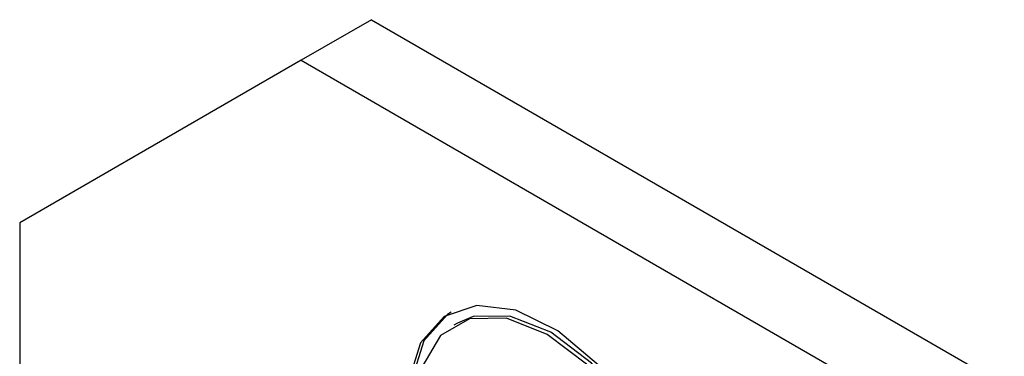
# Model space of a CAD drawing. Header units: millimetres. Extents: x 5 to 418, y 2 to 292.
# Tile 27 of 41: x 249.87 to 257.79, y 126.67 to 129.38. Entities that reach past the tile are written whole.
import ezdxf

# ---------------------------------------------------------------- set-up
doc = ezdxf.new("R2010")
doc.units = ezdxf.units.MM

msp = doc.modelspace()

# ---------------------------------------------------------------- linework, layer by layer
at = {"color": 7, "linetype": 'Continuous', "lineweight": 25}
for p, q in [((252.695, 129.3752), (252.1293, 129.0486)), ((252.695, 129.3752), (257.7862, 126.4361)), ((252.1293, 129.0486), (249.8666, 127.7419)), ((252.1293, 129.0486), (257.2205, 126.1095)), ((249.8666, 127.7419), (249.8666, 115.0039)), ((253.3876, 126.9347), (253.3593, 126.9184))]:
    msp.add_line(p, q, dxfattribs=at)
at = {"color": 7, "linetype": 'Continuous', "lineweight": 25, "flags": 128}
for points in [[(255.2178, 125.2405), (255.1903, 125.3803), (255.044, 125.8157), (254.8146, 126.2336), (254.5226, 126.5969), (254.1938, 126.8733), (253.8575, 127.0384), (253.5435, 127.0773), (253.2799, 126.9867), (253.0899, 126.7746), (252.9905, 126.4599), (252.9905, 126.0704), (253.0899, 125.6409), (253.2799, 125.2095), (253.5435, 124.8145), (253.8575, 124.491), (253.9256, 124.4362)], [(253.3376, 127.0213), (253.3082, 127.0031), (253.1182, 126.791), (253.0188, 126.4762), (253.0188, 126.0868), (253.1182, 125.6573), (253.3082, 125.2258), (253.5718, 124.8308), (253.8858, 124.5073), (253.9539, 124.4525)], [(255.163, 125.1505), (255.118, 125.4155), (254.9673, 125.8439), (254.7327, 126.2503), (254.437, 126.595), (254.1092, 126.8441), (253.7815, 126.9734), (253.4858, 126.9701), (253.2511, 126.8346), (253.1005, 126.5802), (253.0486, 126.2316), (253.1005, 125.8232), (253.2511, 125.3948), (253.4858, 124.9883), (253.7815, 124.6437), (253.9883, 124.4723)], [(255.1905, 125.1745), (255.1463, 125.4318), (254.9956, 125.8602), (254.761, 126.2666), (254.4653, 126.6113), (254.1375, 126.8605), (253.8098, 126.9897), (253.5141, 126.9865), (253.3876, 126.9347)]]:
    msp.add_lwpolyline(points, dxfattribs=at)

doc.saveas('drawing.dxf')
